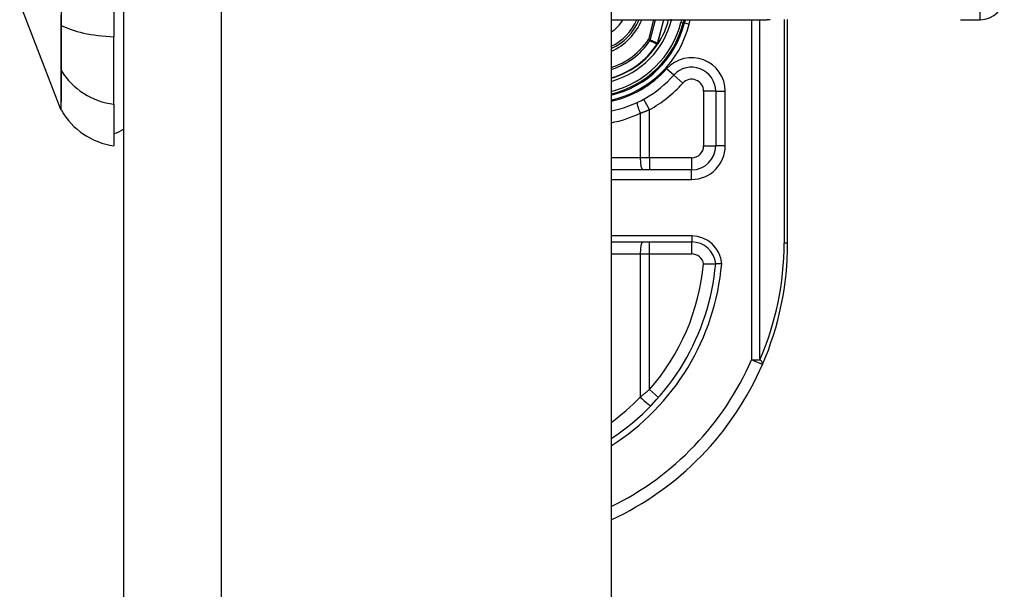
# Model space of a CAD drawing. Header units: inches. Extents: x 7 to 171, y 11 to 89.
# Tile 118 of 128: x 103.976 to 105.591, y 62.211 to 63.145. Entities that reach past the tile are written whole.
import ezdxf

# ---------------------------------------------------------------- set-up
doc = ezdxf.new("R2010")
doc.units = ezdxf.units.IN
doc.header["$MEASUREMENT"] = 0
doc.layers.add('Visible Edges(ANSI)', color=7, linetype='Continuous', lineweight=25)
doc.layers.add('Visible Tangent Edges(ANSI)', color=7, linetype='Continuous', lineweight=25)

msp = doc.modelspace()

# ---------------------------------------------------------------- linework, layer by layer
at = {"layer": 'Visible Edges(ANSI)'}
for p, q in [((104.1466, 67.6177), (104.1466, 32.1367)), ((104.9466, 67.6177), (104.9466, 32.1367)), ((104.1308, 63.9405), (104.1308, 63.117)), ((104.044, 62.9979), (103.9763, 63.1719)), ((104.9466, 63.1449), (105.2025, 63.1449)), ((105.0647, 63.1395), (105.0661, 63.1449)), ((105.0681, 63.1449), (105.0668, 63.1397)), ((105.2361, 62.7787), (105.2361, 63.1451)), ((105.5196, 63.1449), (105.5521, 63.1449)), ((104.1308, 63.0062), (104.1308, 63.117)), ((105.0235, 63.1056), (105.0228, 63.1048)), ((105.118, 63.0276), (105.118, 62.9382)), ((104.1308, 63.0062), (104.1308, 62.9382)), ((105.0786, 62.8988), (104.9466, 62.8988)), ((104.9466, 62.7807), (105.0788, 62.7807))]:
    msp.add_line(p, q, dxfattribs=at)
at = {"layer": 'Visible Edges(ANSI)', "flags": 128}
for points in [[(105.0235, 63.1056), (105.0235, 63.1056), (105.0235, 63.1056), (105.0234, 63.1055), (105.0234, 63.1055), (105.0233, 63.1055), (105.0233, 63.1054), (105.0233, 63.1054), (105.0232, 63.1054), (105.0232, 63.1054), (105.0231, 63.1053), (105.0231, 63.1053), (105.023, 63.1053), (105.023, 63.1052), (105.0229, 63.1052), (105.0229, 63.1052), (105.0228, 63.1052), (105.0228, 63.1052), (105.0228, 63.1051), (105.0227, 63.1051), (105.0227, 63.1051), (105.0226, 63.1051), (105.0226, 63.1051), (105.0225, 63.105), (105.0225, 63.105)], [(105.0237, 63.1058), (105.0237, 63.1058), (105.0237, 63.1058), (105.0237, 63.1058), (105.0237, 63.1058), (105.0236, 63.1058), (105.0236, 63.1058), (105.0236, 63.1058), (105.0236, 63.1057), (105.0236, 63.1057), (105.0236, 63.1057), (105.0236, 63.1057), (105.0236, 63.1057), (105.0236, 63.1057), (105.0236, 63.1057), (105.0236, 63.1057), (105.0236, 63.1057), (105.0236, 63.1057), (105.0236, 63.1057), (105.0236, 63.1057), (105.0236, 63.1057), (105.0236, 63.1057), (105.0235, 63.1056), (105.0235, 63.1056), (105.0235, 63.1056)], [(105.0982, 62.7447), (105.0995, 62.7447), (105.1008, 62.7448), (105.102, 62.7448), (105.1033, 62.7448), (105.1045, 62.7449), (105.1057, 62.7449), (105.1069, 62.7449), (105.1081, 62.7449), (105.1092, 62.745), (105.1102, 62.745), (105.1112, 62.745), (105.1122, 62.745), (105.1131, 62.745), (105.1139, 62.745), (105.1146, 62.745), (105.1153, 62.745), (105.1159, 62.745), (105.1165, 62.745), (105.1169, 62.745), (105.1173, 62.745), (105.1176, 62.745), (105.1178, 62.745), (105.1179, 62.745), (105.118, 62.745)], [(105.1279, 62.745), (105.1272, 62.745), (105.1266, 62.745), (105.1259, 62.745), (105.1253, 62.745), (105.1247, 62.745), (105.1241, 62.745), (105.1235, 62.745), (105.1229, 62.745), (105.1224, 62.745), (105.1219, 62.745), (105.1214, 62.745), (105.1209, 62.745), (105.1204, 62.745), (105.12, 62.745), (105.1197, 62.745), (105.1193, 62.745), (105.119, 62.745), (105.1187, 62.745), (105.1185, 62.745), (105.1183, 62.745), (105.1182, 62.745), (105.1181, 62.745), (105.118, 62.745), (105.118, 62.745)]]:
    msp.add_lwpolyline(points, dxfattribs=at)
at = {"layer": 'Visible Edges(ANSI)'}
for centre, radius, start, end in [((105.5521, 63.1842), 0.0394, 270, 0), ((104.9101, 63.1787), 0.089, 294.2119, 337.6397), ((104.9101, 63.1787), 0.1615, 283.0621, 346.0291), ((104.9101, 63.1787), 0.1595, 283.2288, 345.776), ((104.9101, 63.1787), 0.135, 327.2981, 345.4721), ((104.9101, 63.1787), 0.1348, 285.7096, 326.7398), ((105.0786, 63.0276), 0.0394, 0, 138.1031), ((104.9101, 63.1787), 0.187, 281.2503, 318.1031), ((104.0531, 63.0015), 0.00984, 201.2505, 209.7291), ((104.1472, 63.0552), 0.1181, 209.7291, 262.0587), ((104.123, 62.9972), 0.0394, 281.537, 306.8699), ((105.0786, 62.9382), 0.0394, 270, 0), ((105.0788, 62.7413), 0.0394, 5.3938, 90), ((104.7361, 62.7787), 0.5, 336.5561, 0), ((104.7361, 62.7787), 0.3834, 303.3034, 354.9569), ((104.7361, 62.7787), 0.5, 294.8977, 336.5561)]:
    msp.add_arc(centre, radius, start, end, dxfattribs=at)
at = {"layer": 'Visible Tangent Edges(ANSI)'}
for p, q in [((104.3076, 32.1367), (104.3076, 67.6177)), ((105.5521, 63.1449), (105.5521, 63.3417)), ((104.0439, 63.1368), (104.0439, 63.1363)), ((105.016, 63.1449), (105.0077, 63.1122)), ((105.0107, 63.1114), (105.0192, 63.1449)), ((105.0325, 63.1449), (105.0227, 63.1061)), ((105.0228, 63.1061), (105.0327, 63.1449)), ((105.0455, 63.1444), (105.0437, 63.1449)), ((105.0455, 63.1444), (105.0456, 63.1449)), ((105.062, 63.1449), (105.0609, 63.1405)), ((105.0609, 63.1405), (105.0647, 63.1395)), ((105.0668, 63.1397), (105.0649, 63.1402)), ((105.0668, 63.1397), (105.0745, 63.1378)), ((105.0745, 63.1378), (105.0762, 63.1449)), ((105.1768, 63.1449), (105.1768, 62.5876)), ((105.1907, 62.5876), (105.1907, 63.1449)), ((105.2303, 63.145), (105.2303, 62.7787)), ((105.0107, 63.1114), (105.0077, 63.1122)), ((105.0077, 63.1122), (105.0103, 63.1104)), ((105.0222, 63.1052), (105.0225, 63.105)), ((105.0225, 63.1055), (105.0226, 63.1055)), ((105.0225, 63.105), (105.0228, 63.1048)), ((105.0227, 63.1061), (105.0228, 63.1061)), ((104.0439, 63.0632), (104.0439, 63.0631)), ((105.0493, 63.0538), (105.0376, 63.0644)), ((105.0493, 63.0538), (105.064, 63.0407)), ((105.118, 63.0276), (105.0983, 63.0276)), ((105.0983, 63.0276), (105.0983, 62.9382)), ((105.118, 63.0276), (105.1337, 63.0276)), ((105.1337, 62.9382), (105.1337, 63.0276)), ((104.9998, 63.0147), (105.0093, 62.9974)), ((104.9943, 62.9917), (104.9943, 62.9185)), ((105.0093, 62.9185), (105.0093, 62.9974)), ((105.0983, 62.9382), (105.118, 62.9382)), ((105.1337, 62.9382), (105.118, 62.9382)), ((104.9943, 62.9185), (104.9466, 62.9185)), ((105.0093, 62.9185), (104.9943, 62.9185)), ((105.0093, 62.9185), (105.0093, 62.8988)), ((105.0786, 62.9185), (105.0093, 62.9185)), ((105.0786, 62.9185), (105.0786, 62.8988)), ((105.0786, 62.8831), (105.0786, 62.8988)), ((104.9466, 62.8831), (105.0786, 62.8831)), ((105.0788, 62.7905), (104.9466, 62.7905)), ((105.0788, 62.7905), (105.0788, 62.7807)), ((105.0093, 62.761), (105.0093, 62.7807)), ((105.0788, 62.761), (105.0788, 62.7807)), ((105.2361, 62.7787), (105.2303, 62.7787)), ((104.9466, 62.761), (104.9943, 62.761)), ((104.9943, 62.761), (105.0093, 62.761)), ((104.9943, 62.761), (104.9943, 62.5265)), ((105.0093, 62.761), (105.0788, 62.761)), ((105.0093, 62.5386), (105.0093, 62.761)), ((105.1768, 62.5876), (105.1907, 62.5876)), ((105.1948, 62.5798), (105.1768, 62.5876)), ((105.0093, 62.5386), (105.0241, 62.5257))]:
    msp.add_line(p, q, dxfattribs=at)
at = {"layer": 'Visible Tangent Edges(ANSI)', "flags": 128}
for points in [[(104.0439, 63.1525), (104.0439, 63.1368)], [(104.0448, 63.1356), (104.0448, 63.1673)], [(104.0439, 63.1363), (104.0439, 63.1321), (104.0439, 63.128), (104.0439, 63.1239), (104.0439, 63.12), (104.0439, 63.1161), (104.0439, 63.1122), (104.0439, 63.1085), (104.0439, 63.1049), (104.0439, 63.1013), (104.0439, 63.0979), (104.0439, 63.0946), (104.0439, 63.0914), (104.0439, 63.0883), (104.0439, 63.0853), (104.0439, 63.0825), (104.0439, 63.0798), (104.0439, 63.0772), (104.0439, 63.0748), (104.0439, 63.0725), (104.0439, 63.0703), (104.0439, 63.0683), (104.0439, 63.0665), (104.0439, 63.0648), (104.0439, 63.0632)], [(105.2073, 63.1449), (105.2025, 63.1449)], [(104.0448, 63.0612), (104.0448, 63.0627), (104.0449, 63.0644), (104.0449, 63.0662), (104.0449, 63.0682), (104.0449, 63.0704), (104.0449, 63.0727), (104.0449, 63.0752), (104.0449, 63.0778), (104.0449, 63.0806), (104.0449, 63.0835), (104.0449, 63.0865), (104.0449, 63.0896), (104.0449, 63.0929), (104.0449, 63.0963), (104.0449, 63.0998), (104.0449, 63.1034), (104.0449, 63.1072), (104.0449, 63.111), (104.0449, 63.1149), (104.0449, 63.1189), (104.0449, 63.123), (104.0449, 63.1271), (104.0448, 63.1314), (104.0448, 63.1356)], [(105.0103, 63.1104), (105.0108, 63.1102), (105.0113, 63.11), (105.0118, 63.1098), (105.0123, 63.1096), (105.0128, 63.1093), (105.0133, 63.1091), (105.0138, 63.1089), (105.0143, 63.1087), (105.0147, 63.1085), (105.0152, 63.1082), (105.0157, 63.108), (105.0162, 63.1078), (105.0167, 63.1076), (105.0172, 63.1074), (105.0177, 63.1071), (105.0182, 63.1069), (105.0187, 63.1067), (105.0192, 63.1065), (105.0197, 63.1063), (105.0202, 63.1061), (105.0207, 63.1058), (105.0212, 63.1056), (105.0217, 63.1054), (105.0222, 63.1052)], [(105.0227, 63.1061), (105.0222, 63.1063), (105.0217, 63.1065), (105.0212, 63.1068), (105.0207, 63.107), (105.0202, 63.1072), (105.0197, 63.1074), (105.0192, 63.1076), (105.0187, 63.1079), (105.0182, 63.1081), (105.0177, 63.1083), (105.0172, 63.1085), (105.0167, 63.1087), (105.0162, 63.109), (105.0157, 63.1092), (105.0152, 63.1094), (105.0147, 63.1096), (105.0142, 63.1099), (105.0137, 63.1101), (105.0132, 63.1103), (105.0127, 63.1105), (105.0122, 63.1108), (105.0117, 63.111), (105.0112, 63.1112), (105.0107, 63.1114)], [(105.0225, 63.1055), (105.0225, 63.1055), (105.0225, 63.1055), (105.0225, 63.1055), (105.0224, 63.1055), (105.0224, 63.1055), (105.0224, 63.1054), (105.0224, 63.1054), (105.0224, 63.1054), (105.0224, 63.1054), (105.0224, 63.1054), (105.0224, 63.1054), (105.0224, 63.1054), (105.0223, 63.1053), (105.0223, 63.1053), (105.0223, 63.1053), (105.0223, 63.1053), (105.0223, 63.1053), (105.0223, 63.1053), (105.0223, 63.1053), (105.0223, 63.1052), (105.0223, 63.1052), (105.0222, 63.1052), (105.0222, 63.1052), (105.0222, 63.1052)], [(105.0227, 63.1061), (105.0227, 63.1061), (105.0227, 63.106), (105.0227, 63.106), (105.0227, 63.106), (105.0227, 63.106), (105.0227, 63.1059), (105.0226, 63.1059), (105.0226, 63.1059), (105.0226, 63.1059), (105.0226, 63.1059), (105.0226, 63.1058), (105.0226, 63.1058), (105.0226, 63.1058), (105.0226, 63.1058), (105.0226, 63.1057), (105.0226, 63.1057), (105.0226, 63.1057), (105.0226, 63.1057), (105.0225, 63.1056), (105.0225, 63.1056), (105.0225, 63.1056), (105.0225, 63.1056), (105.0225, 63.1056), (105.0225, 63.1055)], [(105.0225, 63.105), (105.0225, 63.105), (105.0225, 63.1051), (105.0225, 63.1051), (105.0225, 63.1051), (105.0225, 63.1051), (105.0225, 63.1051), (105.0225, 63.1051), (105.0225, 63.1052), (105.0225, 63.1052), (105.0225, 63.1052), (105.0225, 63.1052), (105.0225, 63.1052), (105.0226, 63.1053), (105.0226, 63.1053), (105.0226, 63.1053), (105.0226, 63.1053), (105.0226, 63.1053), (105.0226, 63.1054), (105.0226, 63.1054), (105.0226, 63.1054), (105.0226, 63.1054), (105.0226, 63.1054), (105.0226, 63.1054), (105.0226, 63.1055)], [(105.0225, 63.1055), (105.0225, 63.1055), (105.0225, 63.1055), (105.0225, 63.1055), (105.0225, 63.1054), (105.0225, 63.1054), (105.0225, 63.1054), (105.0225, 63.1054), (105.0225, 63.1054), (105.0225, 63.1053), (105.0225, 63.1053), (105.0225, 63.1053), (105.0225, 63.1053), (105.0225, 63.1052), (105.0225, 63.1052), (105.0225, 63.1052), (105.0225, 63.1052), (105.0225, 63.1052), (105.0225, 63.1051), (105.0225, 63.1051), (105.0225, 63.1051), (105.0225, 63.1051), (105.0225, 63.1051), (105.0225, 63.105), (105.0225, 63.105)], [(105.0226, 63.1055), (105.0226, 63.1055), (105.0227, 63.1055), (105.0227, 63.1055), (105.0227, 63.1056), (105.0227, 63.1056), (105.0227, 63.1056), (105.0227, 63.1056), (105.0227, 63.1057), (105.0227, 63.1057), (105.0227, 63.1057), (105.0227, 63.1057), (105.0228, 63.1058), (105.0228, 63.1058), (105.0228, 63.1058), (105.0228, 63.1058), (105.0228, 63.1059), (105.0228, 63.1059), (105.0228, 63.1059), (105.0228, 63.1059), (105.0228, 63.106), (105.0228, 63.106), (105.0228, 63.106), (105.0228, 63.106), (105.0228, 63.1061)], [(104.0439, 63.0631), (104.0439, 63.0578), (104.0439, 63.0528), (104.0439, 63.0479), (104.0439, 63.0433), (104.0439, 63.0389), (104.0439, 63.0347), (104.0439, 63.0308), (104.0439, 63.0271), (104.0439, 63.0235), (104.0439, 63.0203), (104.0439, 63.0172), (104.0439, 63.0143), (104.0439, 63.0117), (104.044, 63.0093), (104.044, 63.0072), (104.044, 63.0052), (104.044, 63.0035), (104.044, 63.002), (104.044, 63.0008), (104.044, 62.9997), (104.044, 62.9989), (104.044, 62.9984), (104.044, 62.998), (104.044, 62.9979)], [(104.0446, 62.9966), (104.0446, 62.9967), (104.0446, 62.997), (104.0446, 62.9976), (104.0446, 62.9984), (104.0446, 62.9994), (104.0446, 63.0007), (104.0446, 63.0021), (104.0446, 63.0038), (104.0446, 63.0057), (104.0446, 63.0079), (104.0447, 63.0102), (104.0447, 63.0128), (104.0447, 63.0156), (104.0447, 63.0187), (104.0447, 63.0219), (104.0447, 63.0254), (104.0447, 63.0291), (104.0447, 63.033), (104.0448, 63.0372), (104.0448, 63.0415), (104.0448, 63.0461), (104.0448, 63.0509), (104.0448, 63.0559), (104.0448, 63.0612)], [(104.9943, 62.9917), (104.995, 62.9919), (104.9956, 62.9921), (104.9962, 62.9924), (104.9968, 62.9926), (104.9975, 62.9928), (104.9981, 62.993), (104.9987, 62.9933), (104.9993, 62.9935), (105, 62.9937), (105.0006, 62.994), (105.0012, 62.9942), (105.0018, 62.9944), (105.0025, 62.9947), (105.0031, 62.9949), (105.0037, 62.9952), (105.0043, 62.9954), (105.0049, 62.9956), (105.0056, 62.9959), (105.0062, 62.9961), (105.0068, 62.9964), (105.0074, 62.9966), (105.008, 62.9969), (105.0087, 62.9971), (105.0093, 62.9974)], [(105.0093, 62.5386), (105.0087, 62.5381), (105.0081, 62.5376), (105.0074, 62.5371), (105.0068, 62.5366), (105.0062, 62.5361), (105.0056, 62.5355), (105.005, 62.535), (105.0044, 62.5345), (105.0037, 62.534), (105.0031, 62.5335), (105.0025, 62.533), (105.0019, 62.5325), (105.0013, 62.532), (105.0006, 62.5315), (105, 62.531), (104.9994, 62.5305), (104.9988, 62.5299), (104.9981, 62.5294), (104.9975, 62.5289), (104.9969, 62.5284), (104.9962, 62.5279), (104.9956, 62.5275), (104.995, 62.527), (104.9943, 62.5265)]]:
    msp.add_lwpolyline(points, dxfattribs=at)
at = {"layer": 'Visible Tangent Edges(ANSI)'}
for centre, radius, start, end in [((104.9101, 63.1787), 0.0655, 303.873, 328.8678), ((104.9101, 63.1787), 0.0855, 295.2808, 336.6625), ((104.9101, 63.1787), 0.0929, 293.125, 338.6346), ((104.9101, 63.1787), 0.1397, 285.1462, 345.776), ((104.9101, 63.1787), 0.1556, 283.5699, 345.776), ((104.9101, 63.1787), 0.1694, 282.4448, 346.0291), ((104.9101, 63.1787), 0.1181, 287.9957, 325.7195), ((104.9101, 63.1787), 0.1212, 287.5222, 325.7195), ((104.9101, 63.1787), 0.1341, 285.7941, 326.7398), ((105.0786, 63.0276), 0.0551, 0, 138.1031), ((104.9101, 63.1787), 0.1713, 282.3002, 318.1031), ((104.9101, 63.1787), 0.2067, 298.671, 318.1031), ((105.0786, 63.0276), 0.0197, 0, 138.1031), ((104.9064, 63.1787), 0.2067, 281.2208, 295.1856), ((105.0786, 62.9382), 0.0551, 270, 0), ((105.0786, 62.9382), 0.0197, 270, 0), ((105.0788, 62.7413), 0.0492, 4.296, 90), ((104.75, 62.7787), 0.4803, 336.5561, 0), ((105.0788, 62.7413), 0.0197, 9.8056, 90), ((104.7361, 62.7787), 0.3932, 302.3662, 355.0813), ((104.7361, 62.7787), 0.3637, 318.6896, 354.628), ((104.7361, 62.7787), 0.4803, 295.9925, 336.5561), ((104.7324, 62.7787), 0.3637, 306.0906, 316.0814)]:
    msp.add_arc(centre, radius, start, end, dxfattribs=at)
for centre, major_axis, ratio, start_param, end_param in [((104.0534, 63.1372), (-0.00984, -0.00003), 0.317047, 0.281217, 0.521863), ((104.1472, 63.1546), (-0.1181, 0), 0.321806, 0.522838, 1.432195), ((105.0077, 63.1122), (0.00162, 0.00359), 0.779727, 4.57537, 4.849408), ((104.0534, 63.0658), (-0.00984, 0.00009), 0.948405, 0.290838, 0.531485), ((104.1472, 63.117), (-0.1181, 0), 0.946806, 0.522838, 1.432195), ((104.9981, 62.9917), (-0.0084, 0.0178), 0.172316, 0, 1.48994), ((104.9981, 62.9185), (0, -0.0197), 0.189796, 4.712389, 6.283185), ((104.9981, 62.761), (0, 0.0197), 0.189796, 0, 1.570796), ((105.1768, 62.5876), (0.0181, -0.0078), 0.369668, 0, 0.864875), ((104.9981, 62.5265), (0.0142, -0.0137), 0.132897, 4.575244, 6.283185)]:
    msp.add_ellipse(centre, major_axis=major_axis, ratio=ratio, start_param=start_param, end_param=end_param, dxfattribs=at)

doc.saveas('drawing.dxf')
